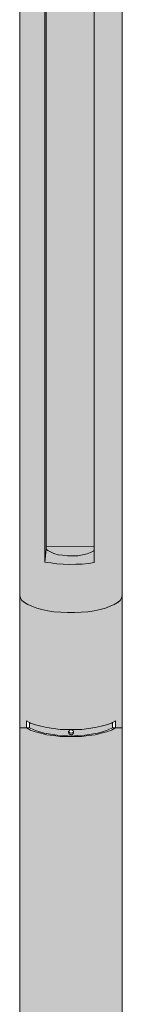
# Model space of a CAD drawing. Header units: millimetres. Extents: x 27 to 161, y -225 to -59.
# Tile 4 of 5: x 143.37 to 147.45, y -186.27 to -147.1. Entities that reach past the tile are written whole.
import ezdxf

# ---------------------------------------------------------------- set-up
doc = ezdxf.new("R2010")
doc.units = ezdxf.units.MM
doc.header["$MEASUREMENT"] = 0
doc.layers.add('Capa 1', color=7, linetype='Continuous', lineweight=0)

# ---------------------------------------------------------------- blocks, each defined once
blk = doc.blocks.new('Block_1')
at = {"layer": 'Capa 1', "true_color": 0xf6f6f6, "transparency": 33554687}
h = blk.add_hatch(color=7, dxfattribs=at)
h.dxf.hatch_style = 2
edge = h.paths.add_edge_path()
edge.add_spline(control_points=[(144.846, -168.749), (144.846, -168.749), (145.099, -168.762), (145.099, -168.762), (145.099, -168.762), (145.352, -168.781), (145.352, -168.781), (145.352, -168.781), (145.605, -168.762), (145.605, -168.762), (145.605, -168.762), (145.852, -168.762), (145.852, -168.762), (145.852, -168.762), (146.105, -168.73), (146.105, -168.73), (146.105, -168.73), (146.338, -168.691), (146.338, -168.691), (146.338, -168.691), (146.338, -168.223), (146.338, -168.223), (146.338, -168.223), (146.338, -168.061), (146.338, -168.061), (146.338, -168.061), (146.338, -63.243), (146.338, -63.243), (146.338, -63.243), (146.105, -63.282), (146.105, -63.282), (146.105, -63.282), (145.852, -63.314), (145.852, -63.314), (145.852, -63.314), (145.605, -63.314), (145.605, -63.314), (145.605, -63.314), (145.352, -63.314), (145.352, -63.314), (145.352, -63.314), (145.099, -63.314), (145.099, -63.314), (145.099, -63.314), (144.846, -63.294), (144.846, -63.294), (144.846, -63.294), (144.612, -63.262), (144.612, -63.262), (144.612, -63.262), (144.378, -63.223), (144.378, -63.223), (144.378, -63.223), (144.378, -168.678), (144.378, -168.678), (144.378, -168.678), (144.612, -168.71), (144.612, -168.71), (144.612, -168.71), (144.846, -168.749), (144.846, -168.749)], knot_values=[0, 0, 0, 0, 1, 1, 1, 2, 2, 2, 3, 3, 3, 4, 4, 4, 5, 5, 5, 6, 6, 6, 7, 7, 7, 8, 8, 8, 9, 9, 9, 10, 10, 10, 11, 11, 11, 12, 12, 12, 13, 13, 13, 14, 14, 14, 15, 15, 15, 16, 16, 16, 17, 17, 17, 18, 18, 18, 19, 19, 19, 20, 20, 20, 20], degree=3, periodic=0)
edge = h.paths.add_edge_path()
edge.add_spline(control_points=[(145.819, -170.67), (145.819, -170.67), (145.547, -170.689), (145.547, -170.689), (145.547, -170.689), (145.28, -170.689), (145.28, -170.689), (145.28, -170.689), (145.008, -170.67), (145.008, -170.67), (145.008, -170.67), (144.735, -170.657), (144.735, -170.657), (144.735, -170.657), (144.489, -170.618), (144.489, -170.618), (144.489, -170.618), (144.255, -170.566), (144.255, -170.566), (144.255, -170.566), (144.054, -170.508), (144.054, -170.508), (144.054, -170.508), (143.859, -170.436), (143.859, -170.436), (143.859, -170.436), (143.697, -170.365), (143.697, -170.365), (143.697, -170.365), (143.567, -170.293), (143.567, -170.293), (143.567, -170.293), (143.464, -170.203), (143.464, -170.203), (143.464, -170.203), (143.405, -170.112), (143.405, -170.112), (143.405, -170.112), (143.373, -170.021), (143.373, -170.021), (143.373, -170.021), (143.373, -169.988), (143.373, -169.988), (143.373, -169.988), (143.373, -60.705), (143.373, -60.705), (143.373, -60.705), (143.386, -60.42), (143.386, -60.42), (143.386, -60.42), (143.464, -60.128), (143.464, -60.128), (143.464, -60.128), (143.567, -59.862), (143.567, -59.862), (143.567, -59.862), (143.697, -59.589), (143.697, -59.589), (143.697, -59.589), (143.872, -59.356), (143.872, -59.356), (143.872, -59.356), (144.093, -59.154), (144.093, -59.154), (144.093, -59.154), (144.327, -58.979), (144.327, -58.979), (144.327, -58.979), (144.573, -58.849), (144.573, -58.849), (144.573, -58.849), (144.865, -58.746), (144.865, -58.746), (144.865, -58.746), (145.151, -58.687), (145.151, -58.687), (145.151, -58.687), (145.443, -58.674), (145.443, -58.674), (145.443, -58.674), (145.728, -58.687), (145.728, -58.687), (145.728, -58.687), (146.001, -58.765), (146.001, -58.765), (146.001, -58.765), (146.267, -58.849), (146.267, -58.849), (146.267, -58.849), (146.539, -58.992), (146.539, -58.992), (146.539, -58.992), (146.754, -59.174), (146.754, -59.174), (146.754, -59.174), (146.968, -59.375), (146.968, -59.375), (146.968, -59.375), (147.13, -59.609), (147.13, -59.609), (147.13, -59.609), (147.279, -59.862), (147.279, -59.862), (147.279, -59.862), (147.363, -60.128), (147.363, -60.128), (147.363, -60.128), (147.435, -60.42), (147.435, -60.42), (147.435, -60.42), (147.454, -60.705), (147.454, -60.705), (147.454, -60.705), (147.454, -169.988), (147.454, -169.988), (147.454, -169.988), (147.454, -170.021), (147.454, -170.021), (147.454, -170.021), (147.422, -170.112), (147.422, -170.112), (147.422, -170.112), (147.363, -170.203), (147.363, -170.203), (147.363, -170.203), (147.26, -170.293), (147.26, -170.293), (147.26, -170.293), (147.13, -170.365), (147.13, -170.365), (147.13, -170.365), (146.968, -170.436), (146.968, -170.436), (146.968, -170.436), (146.792, -170.508), (146.792, -170.508), (146.792, -170.508), (146.572, -170.566), (146.572, -170.566), (146.572, -170.566), (146.338, -170.618), (146.338, -170.618), (146.338, -170.618), (146.085, -170.657), (146.085, -170.657), (146.085, -170.657), (145.819, -170.67), (145.819, -170.67)], knot_values=[0, 0, 0, 0, 1, 1, 1, 2, 2, 2, 3, 3, 3, 4, 4, 4, 5, 5, 5, 6, 6, 6, 7, 7, 7, 8, 8, 8, 9, 9, 9, 10, 10, 10, 11, 11, 11, 12, 12, 12, 13, 13, 13, 14, 14, 14, 15, 15, 15, 16, 16, 16, 17, 17, 17, 18, 18, 18, 19, 19, 19, 20, 20, 20, 21, 21, 21, 22, 22, 22, 23, 23, 23, 24, 24, 24, 25, 25, 25, 26, 26, 26, 27, 27, 27, 28, 28, 28, 29, 29, 29, 30, 30, 30, 31, 31, 31, 32, 32, 32, 33, 33, 33, 34, 34, 34, 35, 35, 35, 36, 36, 36, 37, 37, 37, 38, 38, 38, 39, 39, 39, 40, 40, 40, 41, 41, 41, 42, 42, 42, 43, 43, 43, 44, 44, 44, 45, 45, 45, 46, 46, 46, 47, 47, 47, 48, 48, 48, 49, 49, 49, 49], degree=3, periodic=0)
h = blk.add_hatch(color=7, dxfattribs=at)
h.dxf.hatch_style = 2
h.paths.add_polyline_path([(144.846, -63.294), (145.099, -63.314), (145.352, -63.314), (145.605, -63.314), (145.852, -63.314), (146.105, -63.282), (146.338, -63.243), (146.338, -168.061), (144.43, -168.042), (144.43, -168.172), (144.378, -168.678), (144.378, -63.223), (144.612, -63.262)])
h = blk.add_hatch(color=7, dxfattribs=at)
h.dxf.hatch_style = 2
h.paths.add_polyline_path([(146.195, -168.295), (146.053, -168.353), (145.871, -168.386), (145.689, -168.425), (145.475, -168.425), (145.28, -168.425), (145.079, -168.405), (144.898, -168.386), (144.735, -168.334), (144.593, -168.275), (144.489, -168.223), (144.43, -168.172), (144.43, -168.042), (146.338, -168.061), (146.338, -168.223), (146.306, -168.243)])
h = blk.add_hatch(color=7, dxfattribs=at)
h.dxf.hatch_style = 2
h.paths.add_polyline_path([(145.099, -168.762), (144.846, -168.749), (144.612, -168.71), (144.378, -168.678), (144.43, -168.172), (144.489, -168.223), (144.593, -168.275), (144.735, -168.334), (144.898, -168.386), (145.079, -168.405), (145.28, -168.425), (145.475, -168.425), (145.689, -168.425), (145.871, -168.386), (146.053, -168.353), (146.195, -168.295), (146.306, -168.243), (146.338, -168.223), (146.338, -168.691), (146.105, -168.73), (145.852, -168.762), (145.605, -168.762), (145.352, -168.781)])
h = blk.add_hatch(color=7, dxfattribs=at)
h.dxf.hatch_style = 2
h.paths.add_polyline_path([(143.639, -175.277), (143.373, -175.277), (143.373, -170.021), (143.405, -170.112), (143.464, -170.203), (143.567, -170.293), (143.697, -170.365), (143.859, -170.436), (144.054, -170.508), (144.255, -170.566), (144.489, -170.618), (144.735, -170.657), (145.008, -170.67), (145.28, -170.689), (145.547, -170.689), (145.819, -170.67), (146.085, -170.657), (146.338, -170.618), (146.572, -170.566), (146.792, -170.508), (146.968, -170.436), (147.13, -170.365), (147.279, -170.293), (147.363, -170.203), (147.422, -170.112), (147.454, -170.021), (147.454, -175.277), (147.188, -175.277), (147.188, -174.992), (147.058, -175.063), (147.026, -175.082), (146.825, -175.154), (146.611, -175.206), (146.377, -175.258), (146.105, -175.297), (145.839, -175.335), (145.547, -175.335), (145.28, -175.335), (144.988, -175.335), (144.722, -175.297), (144.45, -175.258), (144.216, -175.206), (144.002, -175.154), (143.801, -175.082), (143.769, -175.063), (143.639, -174.992)])
h = blk.add_hatch(color=7, dxfattribs=at)
h.dxf.hatch_style = 2
edge = h.paths.add_edge_path()
edge.add_spline(control_points=[(144.865, -175.563), (144.865, -175.563), (144.593, -175.53), (144.593, -175.53), (144.593, -175.53), (144.34, -175.491), (144.34, -175.491), (144.34, -175.491), (144.125, -175.42), (144.125, -175.42), (144.125, -175.42), (143.931, -175.348), (143.931, -175.348), (143.931, -175.348), (143.769, -175.277), (143.769, -175.277), (143.769, -175.277), (143.769, -175.063), (143.769, -175.063), (143.769, -175.063), (143.801, -175.082), (143.801, -175.082), (143.801, -175.082), (144.002, -175.154), (144.002, -175.154), (144.002, -175.154), (144.216, -175.206), (144.216, -175.206), (144.216, -175.206), (144.45, -175.258), (144.45, -175.258), (144.45, -175.258), (144.722, -175.297), (144.722, -175.297), (144.722, -175.297), (144.988, -175.335), (144.988, -175.335), (144.988, -175.335), (145.28, -175.335), (145.28, -175.335), (145.28, -175.335), (145.547, -175.335), (145.547, -175.335), (145.547, -175.335), (145.839, -175.335), (145.839, -175.335), (145.839, -175.335), (146.105, -175.297), (146.105, -175.297), (146.105, -175.297), (146.377, -175.258), (146.377, -175.258), (146.377, -175.258), (146.611, -175.206), (146.611, -175.206), (146.611, -175.206), (146.825, -175.154), (146.825, -175.154), (146.825, -175.154), (147.026, -175.082), (147.026, -175.082), (147.026, -175.082), (147.058, -175.063), (147.058, -175.063), (147.058, -175.063), (147.058, -175.277), (147.058, -175.277), (147.058, -175.277), (146.896, -175.348), (146.896, -175.348), (146.896, -175.348), (146.702, -175.42), (146.702, -175.42), (146.702, -175.42), (146.481, -175.491), (146.481, -175.491), (146.481, -175.491), (146.234, -175.53), (146.234, -175.53), (146.234, -175.53), (145.962, -175.563), (145.962, -175.563), (145.962, -175.563), (145.689, -175.582), (145.689, -175.582), (145.689, -175.582), (145.423, -175.602), (145.423, -175.602), (145.423, -175.602), (145.131, -175.582), (145.131, -175.582), (145.131, -175.582), (144.865, -175.563), (144.865, -175.563)], knot_values=[0, 0, 0, 0, 1, 1, 1, 2, 2, 2, 3, 3, 3, 4, 4, 4, 5, 5, 5, 6, 6, 6, 7, 7, 7, 8, 8, 8, 9, 9, 9, 10, 10, 10, 11, 11, 11, 12, 12, 12, 13, 13, 13, 14, 14, 14, 15, 15, 15, 16, 16, 16, 17, 17, 17, 18, 18, 18, 19, 19, 19, 20, 20, 20, 21, 21, 21, 22, 22, 22, 23, 23, 23, 24, 24, 24, 25, 25, 25, 26, 26, 26, 27, 27, 27, 28, 28, 28, 29, 29, 29, 30, 30, 30, 31, 31, 31, 31], degree=3, periodic=0)
edge = h.paths.add_edge_path()
edge.add_spline(control_points=[(145.443, -175.55), (145.443, -175.55), (145.475, -175.53), (145.475, -175.53), (145.475, -175.53), (145.495, -175.511), (145.495, -175.511), (145.495, -175.511), (145.514, -175.478), (145.514, -175.478), (145.514, -175.478), (145.514, -175.439), (145.514, -175.439), (145.514, -175.439), (145.514, -175.42), (145.514, -175.42), (145.514, -175.42), (145.495, -175.387), (145.495, -175.387), (145.495, -175.387), (145.475, -175.368), (145.475, -175.368), (145.475, -175.368), (145.443, -175.348), (145.443, -175.348), (145.443, -175.348), (145.404, -175.348), (145.404, -175.348), (145.404, -175.348), (145.371, -175.368), (145.371, -175.368), (145.371, -175.368), (145.352, -175.387), (145.352, -175.387), (145.352, -175.387), (145.313, -175.407), (145.313, -175.407), (145.313, -175.407), (145.313, -175.42), (145.313, -175.42), (145.313, -175.42), (145.313, -175.439), (145.313, -175.439), (145.313, -175.439), (145.313, -175.459), (145.313, -175.459), (145.313, -175.459), (145.332, -175.491), (145.332, -175.491), (145.332, -175.491), (145.352, -175.53), (145.352, -175.53), (145.352, -175.53), (145.384, -175.53), (145.384, -175.53), (145.384, -175.53), (145.423, -175.55), (145.423, -175.55), (145.423, -175.55), (145.443, -175.55), (145.443, -175.55)], knot_values=[0, 0, 0, 0, 1, 1, 1, 2, 2, 2, 3, 3, 3, 4, 4, 4, 5, 5, 5, 6, 6, 6, 7, 7, 7, 8, 8, 8, 9, 9, 9, 10, 10, 10, 11, 11, 11, 12, 12, 12, 13, 13, 13, 14, 14, 14, 15, 15, 15, 16, 16, 16, 17, 17, 17, 18, 18, 18, 19, 19, 19, 20, 20, 20, 20], degree=3, periodic=0)
h = blk.add_hatch(color=7, dxfattribs=at)
h.dxf.hatch_style = 2
h.paths.add_polyline_path([(144.917, -189.423), (144.898, -189.514), (144.898, -204.809), (143.373, -204.809), (143.373, -175.277), (143.639, -175.277), (143.801, -175.368), (144.002, -175.439), (144.216, -175.491), (144.45, -175.55), (144.722, -175.582), (144.988, -175.621), (145.28, -175.621), (145.547, -175.621), (145.839, -175.621), (146.105, -175.582), (146.377, -175.55), (146.611, -175.491), (146.825, -175.439), (147.026, -175.368), (147.188, -175.277), (147.454, -175.277), (147.454, -204.809), (145.923, -204.809), (145.923, -189.514), (145.91, -189.423), (145.871, -189.294), (145.78, -189.19), (145.676, -189.099), (145.547, -189.047), (145.423, -189.028), (145.28, -189.047), (145.151, -189.099), (145.047, -189.19), (144.956, -189.294)])
at = {"layer": 'Capa 1'}
for points in [[(144.846, -63.294), (145.099, -63.314), (145.352, -63.314), (145.605, -63.314), (145.852, -63.314), (146.105, -63.282), (146.338, -63.243), (146.338, -168.061), (144.43, -168.042), (144.43, -168.172), (144.378, -168.678), (144.378, -63.223), (144.612, -63.262)], [(146.195, -168.295), (146.053, -168.353), (145.871, -168.386), (145.689, -168.425), (145.475, -168.425), (145.28, -168.425), (145.079, -168.405), (144.898, -168.386), (144.735, -168.334), (144.593, -168.275), (144.489, -168.223), (144.43, -168.172), (144.43, -168.042), (146.338, -168.061), (146.338, -168.223), (146.306, -168.243)], [(145.099, -168.762), (144.846, -168.749), (144.612, -168.71), (144.378, -168.678), (144.43, -168.172), (144.489, -168.223), (144.593, -168.275), (144.735, -168.334), (144.898, -168.386), (145.079, -168.405), (145.28, -168.425), (145.475, -168.425), (145.689, -168.425), (145.871, -168.386), (146.053, -168.353), (146.195, -168.295), (146.306, -168.243), (146.338, -168.223), (146.338, -168.691), (146.105, -168.73), (145.852, -168.762), (145.605, -168.762), (145.352, -168.781)], [(143.639, -175.277), (143.373, -175.277), (143.373, -170.021), (143.405, -170.112), (143.464, -170.203), (143.567, -170.293), (143.697, -170.365), (143.859, -170.436), (144.054, -170.508), (144.255, -170.566), (144.489, -170.618), (144.735, -170.657), (145.008, -170.67), (145.28, -170.689), (145.547, -170.689), (145.819, -170.67), (146.085, -170.657), (146.338, -170.618), (146.572, -170.566), (146.792, -170.508), (146.968, -170.436), (147.13, -170.365), (147.279, -170.293), (147.363, -170.203), (147.422, -170.112), (147.454, -170.021), (147.454, -175.277), (147.188, -175.277), (147.188, -174.992), (147.058, -175.063), (147.026, -175.082), (146.825, -175.154), (146.611, -175.206), (146.377, -175.258), (146.105, -175.297), (145.839, -175.335), (145.547, -175.335), (145.28, -175.335), (144.988, -175.335), (144.722, -175.297), (144.45, -175.258), (144.216, -175.206), (144.002, -175.154), (143.801, -175.082), (143.769, -175.063), (143.639, -174.992)]]:
    blk.add_lwpolyline(points, close=True, dxfattribs=at)
blk.add_lwpolyline([(143.373, -204.809), (143.373, -175.277), (143.639, -175.277), (143.801, -175.368), (144.002, -175.439), (144.216, -175.491), (144.45, -175.55), (144.722, -175.582), (144.988, -175.621), (145.28, -175.621), (145.547, -175.621), (145.839, -175.621), (146.105, -175.582), (146.377, -175.55), (146.611, -175.491), (146.825, -175.439), (147.026, -175.368), (147.188, -175.277), (147.454, -175.277), (147.454, -204.809)], dxfattribs=at)
for points, knots in [([(145.819, -170.67), (145.819, -170.67), (145.547, -170.689), (145.547, -170.689), (145.547, -170.689), (145.28, -170.689), (145.28, -170.689), (145.28, -170.689), (145.008, -170.67), (145.008, -170.67), (145.008, -170.67), (144.735, -170.657), (144.735, -170.657), (144.735, -170.657), (144.489, -170.618), (144.489, -170.618), (144.489, -170.618), (144.255, -170.566), (144.255, -170.566), (144.255, -170.566), (144.054, -170.508), (144.054, -170.508), (144.054, -170.508), (143.859, -170.436), (143.859, -170.436), (143.859, -170.436), (143.697, -170.365), (143.697, -170.365), (143.697, -170.365), (143.567, -170.293), (143.567, -170.293), (143.567, -170.293), (143.464, -170.203), (143.464, -170.203), (143.464, -170.203), (143.405, -170.112), (143.405, -170.112), (143.405, -170.112), (143.373, -170.021), (143.373, -170.021), (143.373, -170.021), (143.373, -169.988), (143.373, -169.988), (143.373, -169.988), (143.373, -60.705), (143.373, -60.705), (143.373, -60.705), (143.386, -60.42), (143.386, -60.42), (143.386, -60.42), (143.464, -60.128), (143.464, -60.128), (143.464, -60.128), (143.567, -59.862), (143.567, -59.862), (143.567, -59.862), (143.697, -59.589), (143.697, -59.589), (143.697, -59.589), (143.872, -59.356), (143.872, -59.356), (143.872, -59.356), (144.093, -59.154), (144.093, -59.154), (144.093, -59.154), (144.327, -58.979), (144.327, -58.979), (144.327, -58.979), (144.573, -58.849), (144.573, -58.849), (144.573, -58.849), (144.865, -58.746), (144.865, -58.746), (144.865, -58.746), (145.151, -58.687), (145.151, -58.687), (145.151, -58.687), (145.443, -58.674), (145.443, -58.674), (145.443, -58.674), (145.728, -58.687), (145.728, -58.687), (145.728, -58.687), (146.001, -58.765), (146.001, -58.765), (146.001, -58.765), (146.267, -58.849), (146.267, -58.849), (146.267, -58.849), (146.539, -58.992), (146.539, -58.992), (146.539, -58.992), (146.754, -59.174), (146.754, -59.174), (146.754, -59.174), (146.968, -59.375), (146.968, -59.375), (146.968, -59.375), (147.13, -59.609), (147.13, -59.609), (147.13, -59.609), (147.279, -59.862), (147.279, -59.862), (147.279, -59.862), (147.363, -60.128), (147.363, -60.128), (147.363, -60.128), (147.435, -60.42), (147.435, -60.42), (147.435, -60.42), (147.454, -60.705), (147.454, -60.705), (147.454, -60.705), (147.454, -169.988), (147.454, -169.988), (147.454, -169.988), (147.454, -170.021), (147.454, -170.021), (147.454, -170.021), (147.422, -170.112), (147.422, -170.112), (147.422, -170.112), (147.363, -170.203), (147.363, -170.203), (147.363, -170.203), (147.26, -170.293), (147.26, -170.293), (147.26, -170.293), (147.13, -170.365), (147.13, -170.365), (147.13, -170.365), (146.968, -170.436), (146.968, -170.436), (146.968, -170.436), (146.792, -170.508), (146.792, -170.508), (146.792, -170.508), (146.572, -170.566), (146.572, -170.566), (146.572, -170.566), (146.338, -170.618), (146.338, -170.618), (146.338, -170.618), (146.085, -170.657), (146.085, -170.657), (146.085, -170.657), (145.819, -170.67), (145.819, -170.67)], [0, 0, 0, 0, 1, 1, 1, 2, 2, 2, 3, 3, 3, 4, 4, 4, 5, 5, 5, 6, 6, 6, 7, 7, 7, 8, 8, 8, 9, 9, 9, 10, 10, 10, 11, 11, 11, 12, 12, 12, 13, 13, 13, 14, 14, 14, 15, 15, 15, 16, 16, 16, 17, 17, 17, 18, 18, 18, 19, 19, 19, 20, 20, 20, 21, 21, 21, 22, 22, 22, 23, 23, 23, 24, 24, 24, 25, 25, 25, 26, 26, 26, 27, 27, 27, 28, 28, 28, 29, 29, 29, 30, 30, 30, 31, 31, 31, 32, 32, 32, 33, 33, 33, 34, 34, 34, 35, 35, 35, 36, 36, 36, 37, 37, 37, 38, 38, 38, 39, 39, 39, 40, 40, 40, 41, 41, 41, 42, 42, 42, 43, 43, 43, 44, 44, 44, 45, 45, 45, 46, 46, 46, 47, 47, 47, 48, 48, 48, 49, 49, 49, 49]), ([(144.846, -168.749), (144.846, -168.749), (145.099, -168.762), (145.099, -168.762), (145.099, -168.762), (145.352, -168.781), (145.352, -168.781), (145.352, -168.781), (145.605, -168.762), (145.605, -168.762), (145.605, -168.762), (145.852, -168.762), (145.852, -168.762), (145.852, -168.762), (146.105, -168.73), (146.105, -168.73), (146.105, -168.73), (146.338, -168.691), (146.338, -168.691), (146.338, -168.691), (146.338, -168.223), (146.338, -168.223), (146.338, -168.223), (146.338, -168.061), (146.338, -168.061), (146.338, -168.061), (146.338, -63.243), (146.338, -63.243), (146.338, -63.243), (146.105, -63.282), (146.105, -63.282), (146.105, -63.282), (145.852, -63.314), (145.852, -63.314), (145.852, -63.314), (145.605, -63.314), (145.605, -63.314), (145.605, -63.314), (145.352, -63.314), (145.352, -63.314), (145.352, -63.314), (145.099, -63.314), (145.099, -63.314), (145.099, -63.314), (144.846, -63.294), (144.846, -63.294), (144.846, -63.294), (144.612, -63.262), (144.612, -63.262), (144.612, -63.262), (144.378, -63.223), (144.378, -63.223), (144.378, -63.223), (144.378, -168.678), (144.378, -168.678), (144.378, -168.678), (144.612, -168.71), (144.612, -168.71), (144.612, -168.71), (144.846, -168.749), (144.846, -168.749)], [0, 0, 0, 0, 1, 1, 1, 2, 2, 2, 3, 3, 3, 4, 4, 4, 5, 5, 5, 6, 6, 6, 7, 7, 7, 8, 8, 8, 9, 9, 9, 10, 10, 10, 11, 11, 11, 12, 12, 12, 13, 13, 13, 14, 14, 14, 15, 15, 15, 16, 16, 16, 17, 17, 17, 18, 18, 18, 19, 19, 19, 20, 20, 20, 20]), ([(144.865, -175.563), (144.865, -175.563), (144.593, -175.53), (144.593, -175.53), (144.593, -175.53), (144.34, -175.491), (144.34, -175.491), (144.34, -175.491), (144.125, -175.42), (144.125, -175.42), (144.125, -175.42), (143.931, -175.348), (143.931, -175.348), (143.931, -175.348), (143.769, -175.277), (143.769, -175.277), (143.769, -175.277), (143.769, -175.063), (143.769, -175.063), (143.769, -175.063), (143.801, -175.082), (143.801, -175.082), (143.801, -175.082), (144.002, -175.154), (144.002, -175.154), (144.002, -175.154), (144.216, -175.206), (144.216, -175.206), (144.216, -175.206), (144.45, -175.258), (144.45, -175.258), (144.45, -175.258), (144.722, -175.297), (144.722, -175.297), (144.722, -175.297), (144.988, -175.335), (144.988, -175.335), (144.988, -175.335), (145.28, -175.335), (145.28, -175.335), (145.28, -175.335), (145.547, -175.335), (145.547, -175.335), (145.547, -175.335), (145.839, -175.335), (145.839, -175.335), (145.839, -175.335), (146.105, -175.297), (146.105, -175.297), (146.105, -175.297), (146.377, -175.258), (146.377, -175.258), (146.377, -175.258), (146.611, -175.206), (146.611, -175.206), (146.611, -175.206), (146.825, -175.154), (146.825, -175.154), (146.825, -175.154), (147.026, -175.082), (147.026, -175.082), (147.026, -175.082), (147.058, -175.063), (147.058, -175.063), (147.058, -175.063), (147.058, -175.277), (147.058, -175.277), (147.058, -175.277), (146.896, -175.348), (146.896, -175.348), (146.896, -175.348), (146.702, -175.42), (146.702, -175.42), (146.702, -175.42), (146.481, -175.491), (146.481, -175.491), (146.481, -175.491), (146.234, -175.53), (146.234, -175.53), (146.234, -175.53), (145.962, -175.563), (145.962, -175.563), (145.962, -175.563), (145.689, -175.582), (145.689, -175.582), (145.689, -175.582), (145.423, -175.602), (145.423, -175.602), (145.423, -175.602), (145.131, -175.582), (145.131, -175.582), (145.131, -175.582), (144.865, -175.563), (144.865, -175.563)], [0, 0, 0, 0, 1, 1, 1, 2, 2, 2, 3, 3, 3, 4, 4, 4, 5, 5, 5, 6, 6, 6, 7, 7, 7, 8, 8, 8, 9, 9, 9, 10, 10, 10, 11, 11, 11, 12, 12, 12, 13, 13, 13, 14, 14, 14, 15, 15, 15, 16, 16, 16, 17, 17, 17, 18, 18, 18, 19, 19, 19, 20, 20, 20, 21, 21, 21, 22, 22, 22, 23, 23, 23, 24, 24, 24, 25, 25, 25, 26, 26, 26, 27, 27, 27, 28, 28, 28, 29, 29, 29, 30, 30, 30, 31, 31, 31, 31]), ([(145.443, -175.55), (145.443, -175.55), (145.475, -175.53), (145.475, -175.53), (145.475, -175.53), (145.495, -175.511), (145.495, -175.511), (145.495, -175.511), (145.514, -175.478), (145.514, -175.478), (145.514, -175.478), (145.514, -175.439), (145.514, -175.439), (145.514, -175.439), (145.514, -175.42), (145.514, -175.42), (145.514, -175.42), (145.495, -175.387), (145.495, -175.387), (145.495, -175.387), (145.475, -175.368), (145.475, -175.368), (145.475, -175.368), (145.443, -175.348), (145.443, -175.348), (145.443, -175.348), (145.404, -175.348), (145.404, -175.348), (145.404, -175.348), (145.371, -175.368), (145.371, -175.368), (145.371, -175.368), (145.352, -175.387), (145.352, -175.387), (145.352, -175.387), (145.313, -175.407), (145.313, -175.407), (145.313, -175.407), (145.313, -175.42), (145.313, -175.42), (145.313, -175.42), (145.313, -175.439), (145.313, -175.439), (145.313, -175.439), (145.313, -175.459), (145.313, -175.459), (145.313, -175.459), (145.332, -175.491), (145.332, -175.491), (145.332, -175.491), (145.352, -175.53), (145.352, -175.53), (145.352, -175.53), (145.384, -175.53), (145.384, -175.53), (145.384, -175.53), (145.423, -175.55), (145.423, -175.55), (145.423, -175.55), (145.443, -175.55), (145.443, -175.55)], [0, 0, 0, 0, 1, 1, 1, 2, 2, 2, 3, 3, 3, 4, 4, 4, 5, 5, 5, 6, 6, 6, 7, 7, 7, 8, 8, 8, 9, 9, 9, 10, 10, 10, 11, 11, 11, 12, 12, 12, 13, 13, 13, 14, 14, 14, 15, 15, 15, 16, 16, 16, 17, 17, 17, 18, 18, 18, 19, 19, 19, 20, 20, 20, 20])]:
    blk.add_open_spline(points, degree=3, knots=knots, dxfattribs=at)
blk = doc.blocks.new('Block_2')
at = {"layer": 'Capa 1', "color": 98, "lineweight": 18, "true_color": 0x000100}
for p, q in [((143.373, -60.705), (143.373, -169.988)), ((147.454, -169.988), (147.454, -60.705)), ((144.378, -168.678), (144.378, -63.223)), ((144.43, -63.243), (144.43, -168.042)), ((144.43, -168.042), (146.338, -168.061)), ((144.43, -168.042), (144.43, -168.172)), ((144.378, -168.678), (144.43, -168.172)), ((143.639, -175.277), (143.639, -174.992)), ((143.769, -175.277), (143.769, -175.063)), ((147.058, -175.063), (147.058, -175.277)), ((147.188, -174.992), (147.188, -175.277)), ((143.769, -175.277), (143.639, -175.277)), ((147.188, -175.277), (147.058, -175.277))]:
    blk.add_line(p, q, dxfattribs=at)
for points in [[(146.338, -63.243), (146.338, -168.061), (146.338, -168.223), (146.338, -168.691)], [(146.338, -168.223), (146.306, -168.243), (146.195, -168.295), (146.053, -168.353), (145.871, -168.386), (145.689, -168.425), (145.475, -168.425), (145.28, -168.425), (145.079, -168.405), (144.898, -168.386), (144.735, -168.334), (144.593, -168.275), (144.489, -168.223), (144.43, -168.172)], [(146.338, -168.691), (146.105, -168.73), (145.852, -168.762), (145.605, -168.762), (145.352, -168.781), (145.099, -168.762), (144.846, -168.749), (144.612, -168.71), (144.378, -168.678)], [(143.373, -169.988), (143.373, -170.021), (143.373, -175.277), (143.373, -204.809)], [(147.454, -204.809), (147.454, -175.277), (147.454, -170.021), (147.454, -169.988)], [(143.373, -170.021), (143.405, -170.112), (143.464, -170.203), (143.567, -170.293), (143.697, -170.365), (143.859, -170.436), (144.054, -170.508), (144.255, -170.566), (144.489, -170.618), (144.735, -170.657), (145.008, -170.67), (145.28, -170.689), (145.547, -170.689), (145.819, -170.67), (146.085, -170.657), (146.338, -170.618), (146.572, -170.566), (146.792, -170.508), (146.968, -170.436), (147.13, -170.365), (147.26, -170.293), (147.363, -170.203), (147.422, -170.112), (147.454, -170.021)], [(147.13, -170.365), (147.279, -170.293), (147.363, -170.203)], [(147.188, -174.992), (147.058, -175.063), (147.026, -175.082), (146.825, -175.154), (146.611, -175.206), (146.377, -175.258), (146.105, -175.297), (145.839, -175.335), (145.547, -175.335), (145.28, -175.335), (144.988, -175.335), (144.722, -175.297), (144.45, -175.258), (144.216, -175.206), (144.002, -175.154), (143.801, -175.082), (143.769, -175.063), (143.639, -174.992)], [(143.639, -175.277), (143.801, -175.368), (144.002, -175.439), (144.216, -175.491), (144.45, -175.55), (144.722, -175.582), (144.988, -175.621), (145.28, -175.621), (145.547, -175.621), (145.839, -175.621), (146.105, -175.582), (146.377, -175.55), (146.611, -175.491), (146.825, -175.439), (147.026, -175.368), (147.188, -175.277)], [(143.769, -175.277), (143.931, -175.348), (144.125, -175.42), (144.34, -175.491), (144.593, -175.53), (144.865, -175.563), (145.131, -175.582), (145.423, -175.602), (145.689, -175.582), (145.962, -175.563), (146.234, -175.53), (146.481, -175.491), (146.702, -175.42), (146.896, -175.348), (147.058, -175.277)], [(145.423, -175.55), (145.384, -175.53), (145.352, -175.53), (145.332, -175.491), (145.313, -175.459), (145.313, -175.439), (145.313, -175.42), (145.313, -175.407), (145.352, -175.387), (145.371, -175.368), (145.404, -175.348), (145.443, -175.348), (145.475, -175.368), (145.495, -175.387), (145.514, -175.42), (145.514, -175.439), (145.514, -175.478), (145.495, -175.511), (145.475, -175.53), (145.443, -175.55), (145.423, -175.55)], [(145.423, -175.491), (145.384, -175.478), (145.352, -175.459), (145.332, -175.439), (145.313, -175.42)], [(145.514, -175.42), (145.495, -175.459), (145.475, -175.478), (145.443, -175.478), (145.423, -175.491)]]:
    blk.add_lwpolyline(points, dxfattribs=at)
blk = doc.blocks.new('Block_0')
at = {"layer": 'Capa 1'}
for name in ['Block_1', 'Block_2']:
    blk.add_blockref(name, (0, 0), dxfattribs=at)

msp = doc.modelspace()

# ---------------------------------------------------------------- block references
at = {"layer": 'Capa 1'}
msp.add_blockref('Block_0', (0, 0), dxfattribs=at)

doc.saveas('drawing.dxf')
